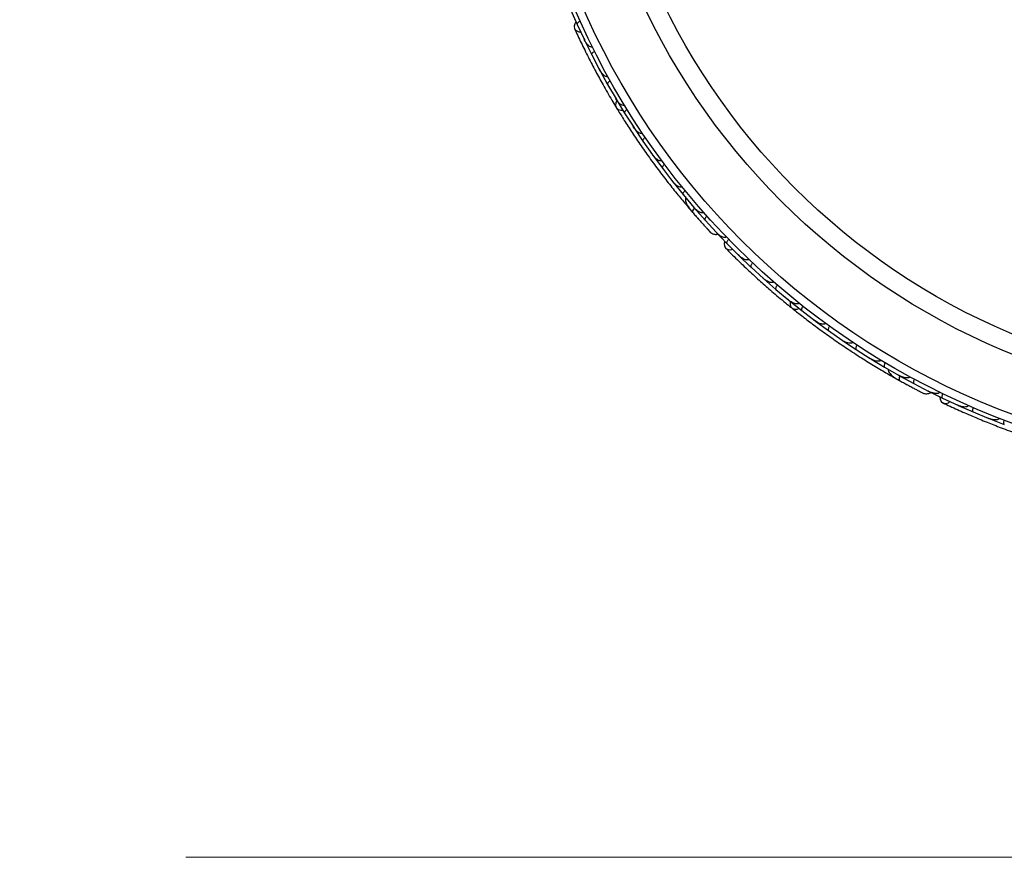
# Model space of a CAD drawing. Header units: millimetres. Extents: x 69 to 135, y 39 to 174.
# Tile 13 of 199: x 89.33 to 95.26, y 39.34 to 44.39. Entities that reach past the tile are written whole.
import ezdxf

# ---------------------------------------------------------------- set-up
doc = ezdxf.new("R2010")
doc.units = ezdxf.units.MM
doc.styles.add('SLDTEXTSTYLE0', font='TXT', dxfattribs={"width": 0.75})
doc.dimstyles.new('SLDDIMSTYLE2', dxfattribs={"dimtxt": 3.5, "dimasz": 3.302, "dimexe": 0, "dimexo": 0.0625, "dimgap": 0.875, "dimtad": 1, "dimlfac": 20, "dimrnd": 1e-09, "dimzin": 12, "dimdsep": 46, "dimtxsty": 'SLDTEXTSTYLE0', "dimsah": 1, "dimcen": 0.09, "dimadec": 0, "dimazin": 3, "dimtfac": 1, "dimtofl": 0, "dimtmove": 0, "dimatfit": 3, "dimfxl": 0, "dimfrac": 2, "dimtolj": 1, "dimtzin": 12, "dimarcsym": 0})

# ---------------------------------------------------------------- blocks, each defined once
blk = doc.blocks.new('_D_2')
at = {"color": 7, "linetype": 'Continuous', "lineweight": 18}
for p, q in [((90.3303, 84.3438), (123.2794, 84.3438)), ((122.2794, 84.3438), (122.2794, 39.3438)), ((90.3303, 39.3438), (123.2794, 39.3438))]:
    blk.add_line(p, q, dxfattribs=at)
for points in [[(122.2794, 84.3438), (121.7714, 81.0418), (122.7874, 81.0418)], [(122.2794, 39.3438), (122.7874, 42.6458), (121.7714, 42.6458)]]:
    blk.add_solid(points, dxfattribs=at)
at = {"color": 7, "linetype": 'Continuous', "lineweight": 18, "insert": (117.7677, 62.4421), "char_height": 3.5, "attachment_point": 1, "rotation": 90, "style": 'SLDTEXTSTYLE0'}
blk.add_mtext('900', dxfattribs=at)

msp = doc.modelspace()

# ---------------------------------------------------------------- linework, layer by layer
at = {"color": 7, "linetype": 'Continuous', "lineweight": 25}
for p, q in [((92.64808, 44.4481), (92.68802, 44.35756)), ((92.6881, 44.35758), (92.73142, 44.26543)), ((92.72845, 44.27176), (92.73126, 44.26573)), ((92.73228, 44.26273), (92.77585, 44.17453)), ((92.77592, 44.17455), (92.82299, 44.08491)), ((92.81954, 44.09148), (92.82284, 44.08515)), ((92.82396, 44.08227), (92.87114, 43.99646)), ((92.87122, 43.99649), (92.92199, 43.90932)), ((92.91817, 43.91588), (92.92186, 43.9095)), ((92.92307, 43.90673), (92.97382, 43.8233)), ((92.9739, 43.82333), (93.02833, 43.73861)), ((93.02425, 43.74497), (93.02824, 43.73872)), ((93.02953, 43.73609), (93.08384, 43.65501)), ((93.08391, 43.65505), (93.14201, 43.57277)), ((93.1378, 43.57873), (93.14196, 43.57281)), ((93.14331, 43.5703), (93.20118, 43.49158)), ((93.20125, 43.49162), (93.26306, 43.41176)), ((93.25882, 43.41724), (93.26306, 43.41172)), ((93.26444, 43.40938), (93.32589, 43.33304)), ((93.32595, 43.33308), (93.39144, 43.25574)), ((93.35111, 43.26424), (93.37963, 43.23084)), ((93.38736, 43.26056), (93.39148, 43.25566)), ((93.39297, 43.25336), (93.45805, 43.17943)), ((93.45811, 43.17947), (93.52736, 43.10465)), ((93.52136, 43.11034), (93.58985, 43.03891)), ((93.52353, 43.10878), (93.52744, 43.10453)), ((93.58992, 43.03896), (93.66214, 42.96719)), ((93.65719, 42.97212), (93.66189, 42.96741)), ((93.66388, 42.96494), (93.73498, 42.89696)), ((93.73504, 42.89701), (93.80993, 42.82887)), ((93.80445, 42.83387), (93.80971, 42.82905)), ((93.81175, 42.82672), (93.88543, 42.76223)), ((93.88549, 42.76228), (93.96301, 42.69773)), ((93.95718, 42.70259), (93.96283, 42.69786)), ((93.96492, 42.69567), (94.04115, 42.63463)), ((94.0412, 42.63468), (94.12133, 42.57369)), ((94.11532, 42.57827), (94.12121, 42.57376)), ((94.12332, 42.57173), (94.20208, 42.51412)), ((94.20213, 42.51417), (94.28487, 42.45673)), ((94.27888, 42.46089), (94.28481, 42.45675)), ((94.28694, 42.45485), (94.36824, 42.40068)), ((94.36829, 42.40074), (94.45369, 42.34683)), ((94.44783, 42.35053), (94.45371, 42.3468)), ((94.4558, 42.34507), (94.53966, 42.29435)), ((94.5397, 42.29441), (94.62769, 42.24413)), ((94.58689, 42.23833), (94.62511, 42.2167)), ((94.62221, 42.24726), (94.62776, 42.24407)), ((94.62994, 42.24242), (94.71638, 42.1952)), ((94.71642, 42.19527), (94.80709, 42.14864)), ((94.7995, 42.15193), (94.8883, 42.10824)), ((94.80208, 42.15122), (94.80721, 42.14856)), ((94.88834, 42.10831), (94.98076, 42.06557)), ((94.97442, 42.0685), (94.98045, 42.06569)), ((94.98316, 42.06405), (95.07323, 42.02449)), ((95.07327, 42.02455), (95.16695, 41.98614)), ((95.16008, 41.98896), (95.16668, 41.98623)), ((95.16939, 41.98474), (95.26069, 41.94934))]:
    msp.add_line(p, q, dxfattribs=at)
at = {"color": 7, "linetype": 'Continuous', "lineweight": 25, "flags": 128}
for points in [[(92.68065, 44.37344), (92.67298, 44.36192), (92.66909, 44.34621), (92.67232, 44.33155), (92.68218, 44.32011), (92.69723, 44.31357), (92.70883, 44.31243)], [(92.92746, 43.89915), (92.92078, 43.88574), (92.91915, 43.86992), (92.9243, 43.85605), (92.9355, 43.84613), (92.95112, 43.8416), (92.96209, 43.84182)], [(93.41597, 43.18889), (93.41575, 43.18916), (93.41556, 43.18943)], [(93.57749, 43.05132), (93.57422, 43.03787), (93.57594, 43.02178), (93.58399, 43.00911), (93.59717, 43.00173), (93.61356, 43.00073), (93.62483, 43.00363)], [(93.97163, 42.69005), (93.96995, 42.67516), (93.97382, 42.65973), (93.98341, 42.64846), (93.99732, 42.64297), (94.01355, 42.64406), (94.02378, 42.64802)], [(94.67361, 42.18971), (94.67331, 42.18988), (94.67304, 42.19007)], [(94.87244, 42.11567), (94.87397, 42.10191), (94.88109, 42.08738), (94.89298, 42.07823), (94.9079, 42.0758), (94.92363, 42.08047), (94.93324, 42.08705)]]:
    msp.add_lwpolyline(points, dxfattribs=at)
at = {"color": 1, "linetype": 'Continuous', "lineweight": 25, "flags": 128}
for points in [[(93.39376, 43.25285), (93.39178, 43.25034), (93.38732, 43.24392), (93.38416, 43.23807), (93.38242, 43.23301), (93.38217, 43.22895), (93.38343, 43.22603)], [(94.63086, 42.24221), (94.62986, 42.23917), (94.62786, 42.23161), (94.62689, 42.22503), (94.62699, 42.21969), (94.62815, 42.21578), (94.63033, 42.21347)]]:
    msp.add_lwpolyline(points, dxfattribs=at)
at = {"color": 7, "linetype": 'Continuous', "lineweight": 25}
for radius in [4.575, 4.525, 4.188, 4.075]:
    msp.add_circle((96.87813, 46.2555), radius, dxfattribs=at)
for centre, start, end in [((93.36902, 43.28221), 170.750513, 216.230273), ((94.59757, 42.26133), 190.750513, 236.230273)]:
    msp.add_arc(centre, 0.02567, start, end, dxfattribs=at)
for points, knots in [([(92.70639, 44.37742), (92.70497, 44.37674), (92.70122, 44.37494), (92.69574, 44.37135), (92.69069, 44.3668), (92.68765, 44.36221), (92.68732, 44.35926), (92.68778, 44.35789), (92.68788, 44.35765), (92.6879, 44.35762)], [0, 0, 0, 0, 0.1152798, 0.3056806, 0.5012898, 0.7256609, 0.9501956, 0.9934701, 1, 1, 1, 1]), ([(92.67184, 44.33254), (92.6848, 44.30459), (92.70944, 44.25143), (92.75339, 44.1626), (92.79777, 44.07733), (92.84525, 43.99075), (92.8859, 43.91954), (92.91292, 43.8751), (92.92075, 43.86222)], [0, 0, 0, 0, 0.2180556, 0.4147202, 0.5912036, 0.7489875, 0.9272426, 1, 1, 1, 1]), ([(92.77968, 44.22245), (92.77866, 44.22202), (92.77736, 44.22148), (92.77447, 44.22109), (92.76943, 44.22154), (92.76249, 44.22495), (92.75126, 44.23382), (92.74053, 44.2475), (92.73354, 44.25991), (92.73091, 44.2654), (92.73087, 44.26547)], [0, 0, 0, 0, 0.0439924, 0.0565425, 0.1182118, 0.2485839, 0.3779124, 0.7339208, 0.9964229, 1, 1, 1, 1]), ([(92.7933, 44.19521), (92.79311, 44.1951), (92.7906, 44.19382), (92.78595, 44.19099), (92.78046, 44.18644), (92.77649, 44.18163), (92.77496, 44.17757), (92.77532, 44.17539), (92.77571, 44.1746), (92.77573, 44.17457)], [0, 0, 0, 0, 0.01636109, 0.20688497, 0.39854552, 0.59943138, 0.8309806, 0.99348164, 1, 1, 1, 1]), ([(92.873, 44.04427), (92.87225, 44.0439), (92.87081, 44.04318), (92.86773, 44.04264), (92.86243, 44.04305), (92.85563, 44.04607), (92.84414, 44.0543), (92.83287, 44.06741), (92.82534, 44.07952), (92.82249, 44.08483), (92.82245, 44.08491)], [0, 0, 0, 0, 0.03361883, 0.0647198, 0.12594027, 0.25112806, 0.37546159, 0.73561596, 0.99641906, 1, 1, 1, 1]), ([(92.88768, 44.01789), (92.88632, 44.01709), (92.88274, 44.01496), (92.8776, 44.01089), (92.87298, 44.0059), (92.87037, 44.00105), (92.87031, 43.99806), (92.87089, 43.99673), (92.87102, 43.99651), (92.87104, 43.99648)], [0, 0, 0, 0, 0.1157169, 0.3058088, 0.5011944, 0.7257089, 0.9503963, 0.9934905, 1, 1, 1, 1]), ([(92.97368, 43.871), (92.97318, 43.87071), (92.9716, 43.8698), (92.9683, 43.86907), (92.961, 43.86962), (92.95251, 43.87407), (92.93707, 43.88636), (92.92763, 43.89889), (92.92151, 43.9092), (92.92147, 43.90927)], [0, 0, 0, 0, 0.02335, 0.0734618, 0.134698, 0.325553, 0.4727956, 0.9964114, 1, 1, 1, 1]), ([(92.9234, 43.85743), (92.93543, 43.83778), (92.95943, 43.79855), (93.00561, 43.7263), (93.05788, 43.64799), (93.11522, 43.56579), (93.17564, 43.48328), (93.23639, 43.40393), (93.29572, 43.32976), (93.33089, 43.2878), (93.34849, 43.26681)], [0, 0, 0, 0, 0.1251424, 0.2497929, 0.374676, 0.4998622, 0.6249666, 0.7502587, 0.8750633, 1, 1, 1, 1]), ([(92.98941, 43.84542), (92.98809, 43.84456), (92.98461, 43.84227), (92.97965, 43.83799), (92.97526, 43.8328), (92.97286, 43.82783), (92.97294, 43.82484), (92.97358, 43.82354), (92.97372, 43.82331), (92.97373, 43.82328)], [0, 0, 0, 0, 0.1158119, 0.3058371, 0.5011744, 0.7257197, 0.95044, 0.9934949, 1, 1, 1, 1]), ([(93.08164, 43.70261), (93.08137, 43.70243), (93.08047, 43.70182), (93.07818, 43.70084), (93.07442, 43.70034), (93.06765, 43.70134), (93.05971, 43.70519), (93.04433, 43.71643), (93.03443, 43.72844), (93.02788, 43.73845), (93.02783, 43.73852)], [0, 0, 0, 0, 0.0130732, 0.044023, 0.1002245, 0.1663566, 0.3297208, 0.4739231, 0.9964125, 1, 1, 1, 1]), ([(93.09846, 43.67776), (93.09827, 43.67764), (93.09596, 43.67604), (93.09172, 43.67261), (93.08688, 43.66738), (93.08359, 43.66209), (93.08261, 43.65785), (93.08325, 43.65573), (93.08375, 43.65499), (93.08377, 43.65496)], [0, 0, 0, 0, 0.0167419, 0.2070718, 0.3985504, 0.5993354, 0.8310375, 0.9934948, 1, 1, 1, 1]), ([(93.19687, 43.53908), (93.19682, 43.53904), (93.19582, 43.53827), (93.19332, 43.53703), (93.18832, 43.5364), (93.17888, 43.53832), (93.16659, 43.54568), (93.15322, 43.55777), (93.14528, 43.56741), (93.14158, 43.57256), (93.14153, 43.57262)], [0, 0, 0, 0, 0.0028352, 0.050977, 0.1103366, 0.2078119, 0.4531845, 0.7216401, 0.9964148, 1, 1, 1, 1]), ([(93.21482, 43.51492), (93.21464, 43.51478), (93.2124, 43.51308), (93.20832, 43.50948), (93.20371, 43.50404), (93.20064, 43.49861), (93.19985, 43.49433), (93.20058, 43.49224), (93.20111, 43.49153), (93.20113, 43.4915)], [0, 0, 0, 0, 0.016652, 0.2070285, 0.3985507, 0.5993597, 0.831024, 0.9934916, 1, 1, 1, 1]), ([(93.3194, 43.38043), (93.31861, 43.37987), (93.3169, 43.37864), (93.31298, 43.37758), (93.30636, 43.37777), (93.29191, 43.38303), (93.27681, 43.3952), (93.26633, 43.40683), (93.26263, 43.41154), (93.26258, 43.4116)], [0, 0, 0, 0, 0.0388574, 0.084812, 0.162938, 0.3126958, 0.7369051, 0.9964149, 1, 1, 1, 1]), ([(93.33853, 43.3569), (93.33734, 43.35587), (93.33419, 43.35315), (93.32983, 43.34826), (93.32615, 43.34255), (93.32442, 43.33731), (93.32488, 43.33437), (93.32568, 43.33316), (93.32585, 43.33296), (93.32587, 43.33293)], [0, 0, 0, 0, 0.11561, 0.3057804, 0.5012224, 0.7256982, 0.9503445, 0.9934853, 1, 1, 1, 1]), ([(93.342, 43.31437), (93.34134, 43.31227), (93.33916, 43.30534), (93.34131, 43.28723), (93.35455, 43.25981), (93.37361, 43.23751), (93.38346, 43.226)], [0, 0, 0, 0, 0.0722062, 0.2380923, 0.6065513, 1, 1, 1, 1]), ([(93.39527, 43.25234), (93.3949, 43.25195), (93.39091, 43.24771), (93.38597, 43.24017), (93.38188, 43.23137), (93.3823, 43.22742), (93.38336, 43.22612), (93.38343, 43.22603)], [0, 0, 0, 0, 0.0316493, 0.3464731, 0.6613851, 0.9762941, 1, 1, 1, 1]), ([(93.44928, 43.2267), (93.44876, 43.22627), (93.44737, 43.22513), (93.44408, 43.2238), (93.4382, 43.22331), (93.42554, 43.2264), (93.40876, 43.23722), (93.39673, 43.24886), (93.39107, 43.25543), (93.39102, 43.25549)], [0, 0, 0, 0, 0.0273886, 0.0721385, 0.1418849, 0.2690946, 0.6203421, 0.9964192, 1, 1, 1, 1]), ([(93.38131, 43.22847), (93.3876, 43.22124), (93.40015, 43.2068), (93.41975, 43.18461), (93.43864, 43.16347), (93.45587, 43.14444), (93.47052, 43.12841), (93.48153, 43.11648), (93.48859, 43.10888), (93.48945, 43.10798), (93.48987, 43.10754)], [0, 0, 0, 0, 0.1253341, 0.2502351, 0.3757048, 0.5015073, 0.6270811, 0.7524027, 0.8783335, 1, 1, 1, 1]), ([(93.40431, 43.20215), (93.40437, 43.20207), (93.40825, 43.19759), (93.41215, 43.1932), (93.41598, 43.18889)], [0, 0, 0, 0, 0.0174037, 1, 1, 1, 1]), ([(93.46967, 43.20378), (93.46853, 43.2027), (93.4655, 43.19984), (93.46136, 43.19477), (93.45793, 43.1889), (93.45642, 43.1836), (93.457, 43.18069), (93.45785, 43.17952), (93.45802, 43.17933), (93.45805, 43.1793)], [0, 0, 0, 0, 0.1153787, 0.305714, 0.5012752, 0.7256734, 0.9502371, 0.9934744, 1, 1, 1, 1]), ([(93.47068, 43.12822), (93.47576, 43.1227), (93.48593, 43.11167), (93.48846, 43.109), (93.48973, 43.10767)], [0, 0, 0, 0, 0.4997894, 1, 1, 1, 1]), ([(93.4898, 43.1076), (93.49301, 43.10489), (93.49929, 43.09959), (93.5105, 43.09494), (93.52146, 43.09323), (93.53016, 43.09302), (93.53464, 43.09468), (93.53592, 43.09515)], [0, 0, 0, 0, 0.25091, 0.490928, 0.714443, 0.9181712, 1, 1, 1, 1]), ([(93.58664, 43.07797), (93.58634, 43.07769), (93.58524, 43.07666), (93.5825, 43.07514), (93.57725, 43.07412), (93.56621, 43.07559), (93.55287, 43.08235), (93.53875, 43.09274), (93.53081, 43.10027), (93.52702, 43.1043), (93.52697, 43.10436)], [0, 0, 0, 0, 0.01652787, 0.06076532, 0.12387224, 0.23349968, 0.5249132, 0.75888947, 0.99642682, 1, 1, 1, 1]), ([(93.60032, 43.06386), (93.59922, 43.06274), (93.59631, 43.05976), (93.59239, 43.05452), (93.5892, 43.04851), (93.58791, 43.04316), (93.58861, 43.04027), (93.58951, 43.03915), (93.58969, 43.03896), (93.58971, 43.03893)], [0, 0, 0, 0, 0.11527981, 0.30568055, 0.50128983, 0.72566094, 0.95019556, 0.99347013, 1, 1, 1, 1]), ([(93.58321, 43.00987), (93.60494, 42.98804), (93.64627, 42.94651), (93.71796, 42.87807), (93.78883, 42.81312), (93.86305, 42.748), (93.9256, 42.69499), (93.9662, 42.66247), (93.97796, 42.65305)], [0, 0, 0, 0, 0.21805555, 0.41472016, 0.59120361, 0.74898753, 0.9272426, 1, 1, 1, 1]), ([(93.72219, 42.94331), (93.72138, 42.94256), (93.72034, 42.9416), (93.71776, 42.94025), (93.71288, 42.93894), (93.70518, 42.93978), (93.6916, 42.94427), (93.67683, 42.95345), (93.66602, 42.96273), (93.66167, 42.96698), (93.66161, 42.96704)], [0, 0, 0, 0, 0.0439924, 0.0565425, 0.1182118, 0.2485839, 0.3779124, 0.7339208, 0.9964229, 1, 1, 1, 1]), ([(93.74431, 42.92236), (93.74416, 42.9222), (93.74225, 42.92014), (93.73885, 42.91589), (93.73524, 42.90974), (93.73316, 42.90386), (93.73311, 42.89952), (93.73419, 42.89759), (93.73483, 42.89698), (93.73485, 42.89696)], [0, 0, 0, 0, 0.0163611, 0.206885, 0.3985455, 0.5994314, 0.8309806, 0.9934816, 1, 1, 1, 1]), ([(93.87083, 42.80779), (93.87025, 42.80718), (93.86914, 42.80602), (93.86643, 42.80445), (93.86131, 42.80303), (93.85388, 42.80354), (93.84027, 42.80735), (93.8252, 42.81581), (93.81399, 42.82461), (93.80949, 42.82863), (93.80943, 42.82869)], [0, 0, 0, 0, 0.0336188, 0.0647198, 0.1259403, 0.2511281, 0.3754616, 0.735616, 0.9964191, 1, 1, 1, 1]), ([(93.89364, 42.78802), (93.89264, 42.7868), (93.89001, 42.78357), (93.88656, 42.778), (93.88393, 42.77173), (93.88314, 42.76627), (93.88411, 42.76345), (93.8851, 42.7624), (93.8853, 42.76223), (93.88533, 42.76221)], [0, 0, 0, 0, 0.1157169, 0.3058088, 0.5011944, 0.7257089, 0.9503963, 0.9934905, 1, 1, 1, 1]), ([(94.02469, 42.6794), (94.02432, 42.67896), (94.02315, 42.67757), (94.0203, 42.67575), (94.01325, 42.67377), (94.00375, 42.67505), (93.98504, 42.68131), (93.97188, 42.68986), (93.9626, 42.69746), (93.96254, 42.69751)], [0, 0, 0, 0, 0.02335, 0.0734618, 0.134698, 0.325553, 0.4727956, 0.9964114, 1, 1, 1, 1]), ([(93.98209, 42.64946), (94.00011, 42.6351), (94.03608, 42.60644), (94.10419, 42.55435), (94.18009, 42.49864), (94.26209, 42.44101), (94.34708, 42.38413), (94.43131, 42.33036), (94.51243, 42.28094), (94.55983, 42.25355), (94.58354, 42.23985)], [0, 0, 0, 0, 0.1251424, 0.2497929, 0.374676, 0.4998622, 0.6249666, 0.7502587, 0.8750633, 1, 1, 1, 1]), ([(94.04823, 42.66075), (94.04728, 42.65948), (94.04479, 42.65614), (94.0416, 42.65042), (94.03924, 42.64405), (94.0387, 42.63855), (94.03979, 42.63577), (94.04083, 42.63477), (94.04104, 42.6346), (94.04107, 42.63458)], [0, 0, 0, 0, 0.1158119, 0.3058371, 0.5011744, 0.7257197, 0.95044, 0.9934949, 1, 1, 1, 1]), ([(94.18374, 42.55809), (94.18355, 42.55783), (94.1829, 42.55695), (94.18109, 42.55524), (94.17773, 42.55349), (94.17103, 42.55211), (94.16225, 42.55302), (94.14395, 42.55832), (94.13054, 42.56622), (94.12096, 42.57338), (94.1209, 42.57343)], [0, 0, 0, 0, 0.0130732, 0.044023, 0.1002245, 0.1663566, 0.3297208, 0.4739231, 0.9964125, 1, 1, 1, 1]), ([(94.20804, 42.5405), (94.20791, 42.54031), (94.20628, 42.53802), (94.20347, 42.53335), (94.20071, 42.52678), (94.19942, 42.52068), (94.19996, 42.51636), (94.20129, 42.51459), (94.20201, 42.51407), (94.20203, 42.51405)], [0, 0, 0, 0, 0.0167419, 0.2070718, 0.3985504, 0.5993354, 0.8310375, 0.9934948, 1, 1, 1, 1]), ([(94.34795, 42.44383), (94.34791, 42.44378), (94.34724, 42.44272), (94.34532, 42.44069), (94.34083, 42.4384), (94.3313, 42.43696), (94.31724, 42.43969), (94.30054, 42.44647), (94.28978, 42.45282), (94.28454, 42.45638), (94.28448, 42.45643)], [0, 0, 0, 0, 0.0028352, 0.050977, 0.1103366, 0.2078119, 0.4531845, 0.7216401, 0.9964148, 1, 1, 1, 1]), ([(94.37308, 42.42727), (94.37296, 42.42708), (94.37143, 42.42472), (94.36883, 42.41993), (94.36636, 42.41325), (94.36534, 42.4071), (94.36605, 42.40281), (94.36746, 42.4011), (94.3682, 42.4006), (94.36823, 42.40059)], [0, 0, 0, 0, 0.016652, 0.2070285, 0.3985507, 0.5993597, 0.831024, 0.9934916, 1, 1, 1, 1]), ([(94.51735, 42.33666), (94.5168, 42.33586), (94.51561, 42.33412), (94.51229, 42.33179), (94.50601, 42.3297), (94.49062, 42.3297), (94.47227, 42.33597), (94.45845, 42.34332), (94.45336, 42.34648), (94.45329, 42.34652)], [0, 0, 0, 0, 0.0388574, 0.084812, 0.162938, 0.3126958, 0.7369051, 0.9964149, 1, 1, 1, 1]), ([(94.54338, 42.3211), (94.54261, 42.31972), (94.54058, 42.31609), (94.53816, 42.31), (94.53665, 42.30337), (94.53682, 42.29786), (94.53826, 42.29525), (94.53942, 42.29439), (94.53964, 42.29426), (94.53967, 42.29424)], [0, 0, 0, 0, 0.11561, 0.3057804, 0.5012224, 0.7256982, 0.9503445, 0.9934853, 1, 1, 1, 1]), ([(94.56118, 42.28231), (94.56128, 42.28011), (94.5616, 42.27286), (94.56981, 42.25658), (94.59164, 42.23534), (94.61718, 42.22091), (94.63036, 42.21345)], [0, 0, 0, 0, 0.0722062, 0.2380923, 0.6065513, 1, 1, 1, 1]), ([(94.63245, 42.24224), (94.63224, 42.24175), (94.62994, 42.2364), (94.62787, 42.22763), (94.62704, 42.21796), (94.62879, 42.21439), (94.63023, 42.21353), (94.63033, 42.21347)], [0, 0, 0, 0, 0.0316493, 0.3464731, 0.6613851, 0.9762941, 1, 1, 1, 1]), ([(94.69198, 42.23663), (94.69163, 42.23604), (94.69072, 42.2345), (94.68808, 42.23211), (94.68273, 42.22965), (94.66977, 42.22822), (94.65031, 42.23265), (94.63502, 42.23948), (94.62745, 42.24371), (94.62738, 42.24375)], [0, 0, 0, 0, 0.0273886, 0.0721385, 0.1418849, 0.2690946, 0.6203421, 0.9964192, 1, 1, 1, 1]), ([(94.6275, 42.21504), (94.63588, 42.2104), (94.65262, 42.20112), (94.67862, 42.18697), (94.70361, 42.17357), (94.7263, 42.16157), (94.74556, 42.15153), (94.75998, 42.14408), (94.76922, 42.13935), (94.77033, 42.1388), (94.77088, 42.13853)], [0, 0, 0, 0, 0.1253341, 0.2502351, 0.3757048, 0.5015073, 0.6270811, 0.7524027, 0.8783335, 1, 1, 1, 1]), ([(94.65811, 42.19817), (94.6582, 42.19812), (94.66338, 42.19524), (94.66854, 42.19245), (94.67362, 42.1897)], [0, 0, 0, 0, 0.0174037, 1, 1, 1, 1]), ([(94.71898, 42.22206), (94.71827, 42.22065), (94.7164, 42.21694), (94.71425, 42.21075), (94.71303, 42.20406), (94.71343, 42.19857), (94.71497, 42.19603), (94.71617, 42.19522), (94.7164, 42.1951), (94.71643, 42.19508)], [0, 0, 0, 0, 0.1153787, 0.305714, 0.5012752, 0.7256734, 0.9502371, 0.9934744, 1, 1, 1, 1]), ([(94.74577, 42.1514), (94.75243, 42.14796), (94.76576, 42.14106), (94.76905, 42.13942), (94.7707, 42.13861)], [0, 0, 0, 0, 0.4997894, 1, 1, 1, 1]), ([(94.77079, 42.13856), (94.77473, 42.13712), (94.78245, 42.13428), (94.79457, 42.13374), (94.80546, 42.13589), (94.8137, 42.13867), (94.81734, 42.14176), (94.81838, 42.14264)], [0, 0, 0, 0, 0.25091, 0.490928, 0.714443, 0.9181712, 1, 1, 1, 1]), ([(94.87192, 42.14385), (94.87173, 42.14348), (94.87105, 42.14213), (94.869, 42.13977), (94.86441, 42.13702), (94.85354, 42.13462), (94.83869, 42.1364), (94.82186, 42.14135), (94.81183, 42.14571), (94.80689, 42.1482), (94.80682, 42.14823)], [0, 0, 0, 0, 0.0165279, 0.0607653, 0.1238722, 0.2334997, 0.5249132, 0.7588895, 0.9964268, 1, 1, 1, 1]), ([(94.8896, 42.13527), (94.88895, 42.13384), (94.88724, 42.13004), (94.88534, 42.12377), (94.8844, 42.11704), (94.88502, 42.11157), (94.88667, 42.1091), (94.8879, 42.10834), (94.88813, 42.10823), (94.88816, 42.10821)], [0, 0, 0, 0, 0.11527981, 0.30568055, 0.50128983, 0.72566094, 0.95019556, 0.99347013, 1, 1, 1, 1]), ([(94.89199, 42.07868), (94.91988, 42.0656), (94.97292, 42.04071), (95.06369, 42.00092), (95.1525, 41.96412), (95.24452, 41.92831), (95.32143, 41.89989), (95.3707, 41.88322), (95.38498, 41.87839)], [0, 0, 0, 0, 0.2180556, 0.4147202, 0.5912036, 0.7489875, 0.9272426, 1, 1, 1, 1]), ([(95.04535, 42.06366), (95.04485, 42.06268), (95.0442, 42.06142), (95.04223, 42.05927), (95.03809, 42.05638), (95.03058, 42.05453), (95.01628, 42.0541), (94.99926, 42.05768), (94.98593, 42.0627), (94.98039, 42.06521), (94.98031, 42.06524)], [0, 0, 0, 0, 0.04399244, 0.05654248, 0.11821178, 0.24858393, 0.3779124, 0.73392078, 0.99642285, 1, 1, 1, 1]), ([(95.07331, 42.05155), (95.07322, 42.05134), (95.07213, 42.04875), (95.07039, 42.04359), (95.0691, 42.03658), (95.06915, 42.03035), (95.07059, 42.02625), (95.07226, 42.02481), (95.07308, 42.02445), (95.07311, 42.02444)], [0, 0, 0, 0, 0.0163611, 0.206885, 0.3985455, 0.5994314, 0.8309806, 0.9934816, 1, 1, 1, 1]), ([(95.23138, 41.98715), (95.23104, 41.98639), (95.2304, 41.98491), (95.22839, 41.98251), (95.22406, 41.97942), (95.21691, 41.97737), (95.20282, 41.97629), (95.18576, 41.97909), (95.17221, 41.98352), (95.16661, 41.98576), (95.16654, 41.98579)], [0, 0, 0, 0, 0.0336188, 0.0647198, 0.1259403, 0.2511281, 0.3754616, 0.735616, 0.9964191, 1, 1, 1, 1]), ([(95.25957, 41.97638), (95.25905, 41.97489), (95.25768, 41.97096), (95.25636, 41.96454), (95.25602, 41.95775), (95.25715, 41.95235), (95.25902, 41.95003), (95.26032, 41.94938), (95.26056, 41.94929), (95.26059, 41.94928)], [0, 0, 0, 0, 0.1157169, 0.3058088, 0.5011944, 0.7257089, 0.9503963, 0.9934905, 1, 1, 1, 1])]:
    msp.add_open_spline(points, degree=3, knots=knots, dxfattribs=at)

# ---------------------------------------------------------------- dimensions: what is measured, and where the dimension line sits
at = {"color": 7, "linetype": 'Continuous', "lineweight": 18}
dim = msp.add_linear_dim(base=(122.27939, 39.34382), p1=(89.33028, 84.34382), p2=(89.33028, 39.34382), angle=90, dimstyle='SLDDIMSTYLE2', dxfattribs=at)
dim.commit()
dim.dimension.update_dxf_attribs({"geometry": '_D_2', "text_midpoint": (122.27939, 66.32124), "dimtype": 160})

doc.saveas('drawing.dxf')
